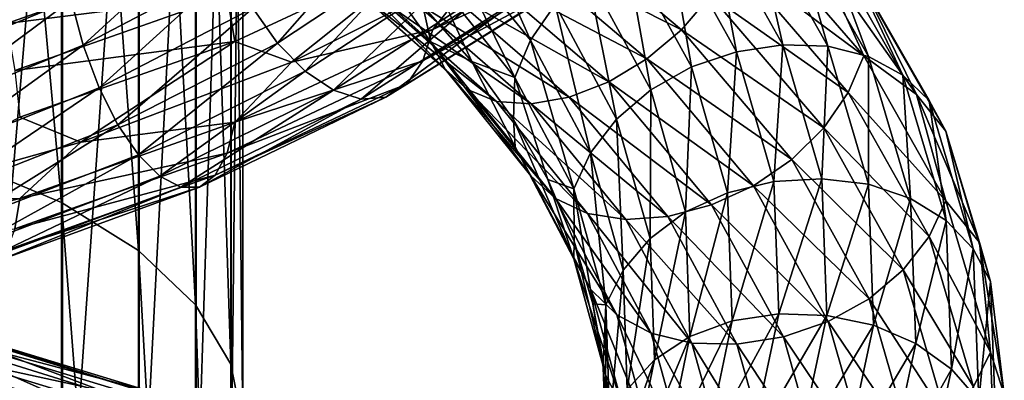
# Model space of a CAD drawing. Header units: metres. Extents: x -80 to 80, y -455 to 95.
# Tile 227 of 256: x 5.42 to 18.99, y -300.5 to -295.52. Entities that reach past the tile are written whole.
import ezdxf

# ---------------------------------------------------------------- set-up
doc = ezdxf.new("R2010")
doc.units = ezdxf.units.M
doc.layers.add('solid_501010_K_01', color=7, linetype='CONTINUOUS')
doc.layers.add('solid_501010_k_01_02', color=7, linetype='CONTINUOUS')

msp = doc.modelspace()

# ---------------------------------------------------------------- linework, layer by layer
at = {"layer": 'solid_501010_K_01'}
for points in [[(5.997412, -298.045929, 1103.711304), (4.705681, -297.505768, 1102.804199), (4.705681, -283.78949, 1110.752808)], [(5.997412, -284.254395, 1111.700562), (5.997412, -298.045929, 1103.711304), (4.705681, -283.78949, 1110.752808)], [(7.058206, -298.704803, 1104.817627), (5.997412, -298.045929, 1103.711304), (5.997412, -284.254395, 1111.700562)], [(7.058206, -284.821472, 1112.856567), (7.058206, -298.704803, 1104.817627), (5.997412, -284.254395, 1111.700562)], [(4.725122, -304.745636, 1114.96167), (6.013947, -304.203735, 1114.051636), (6.013947, -289.554382, 1122.505249)], [(4.725122, -290.020813, 1123.456177), (4.725122, -304.745636, 1114.96167), (6.013947, -289.554382, 1122.505249)], [(3.962798, -296.139679, 1128.09082), (3.893927, -295.507416, 1128.180542), (6.02459, -294.62735, 1127.710083)], [(6.131145, -295.25058, 1127.610229), (3.962798, -296.139679, 1128.09082), (6.02459, -294.62735, 1127.710083)], [(4.070489, -296.776886, 1128.145508), (3.962798, -296.139679, 1128.09082), (6.131145, -295.25058, 1127.610229)], [(6.297763, -295.874481, 1127.647339), (4.070489, -296.776886, 1128.145508), (6.131145, -295.25058, 1127.610229)], [(8.388846, -295.819733, 1132.506958), (5.422038, -296.866058, 1133.265137), (6.265295, -297.210144, 1132.864868)], [(4.211173, -297.380585, 1128.34436), (4.070489, -296.776886, 1128.145508), (6.297763, -295.874481, 1127.647339)], [(6.515426, -296.461273, 1127.822144), (4.211173, -297.380585, 1128.34436), (6.297763, -295.874481, 1127.647339)], [(4.378726, -297.91275, 1128.686157), (4.211173, -297.380585, 1128.34436), (6.515426, -296.461273, 1127.822144)], [(6.77466, -296.973724, 1128.134521), (4.378726, -297.91275, 1128.686157), (6.515426, -296.461273, 1127.822144)], [(5.422038, -296.866058, 1133.265137), (3.184209, -298.077362, 1133.293579), (6.265295, -297.210144, 1132.864868)], [(6.265295, -297.210144, 1132.864868), (3.184209, -298.077362, 1133.293579), (5.422557, -297.987244, 1132.646973)], [(5.997412, -311.13501, 1094.616699), (4.705681, -310.523163, 1093.756348), (4.705681, -297.505768, 1102.804199)], [(5.997412, -298.045929, 1103.711304), (5.997412, -311.13501, 1094.616699), (4.705681, -297.505768, 1102.804199)], [(5.422557, -297.987244, 1132.646973), (2.302176, -298.790222, 1132.947876), (5.354146, -298.408142, 1132.149902)], [(3.184209, -298.077362, 1133.293579), (2.302176, -298.790222, 1132.947876), (5.422557, -297.987244, 1132.646973)], [(7.058206, -311.881317, 1095.666138), (5.997412, -311.13501, 1094.616699), (5.997412, -298.045929, 1103.711304)], [(7.058206, -298.704803, 1104.817627), (7.058206, -311.881317, 1095.666138), (5.997412, -298.045929, 1103.711304)], [(4.104848, -299.899994, 1090.123291), (6.855481, -300.758301, 1090.64502), (4.244153, -299.7677, 1089.516724)], [(4.244153, -299.7677, 1089.516724), (7.088132, -300.64444, 1090.063477), (4.361118, -299.78006, 1088.916626)], [(6.855481, -300.758301, 1090.64502), (7.088132, -300.64444, 1090.063477), (4.244153, -299.7677, 1089.516724)], [(4.361118, -299.78006, 1088.916626), (7.283475, -300.67276, 1089.483398), (4.450654, -299.926605, 1088.355347)], [(7.088132, -300.64444, 1090.063477), (7.283475, -300.67276, 1089.483398), (4.361118, -299.78006, 1088.916626)], [(3.951085, -300.167664, 1090.703613), (6.598681, -301.006165, 1091.197144), (4.104848, -299.899994, 1090.123291)], [(6.598681, -301.006165, 1091.197144), (6.855481, -300.758301, 1090.64502), (4.104848, -299.899994, 1090.123291)], [(4.450654, -299.926605, 1088.355347), (7.433008, -300.832153, 1088.936646), (4.507913, -300.195801, 1087.865479)], [(7.283475, -300.67276, 1089.483398), (7.433008, -300.832153, 1088.936646), (4.450654, -299.926605, 1088.355347)], [(3.792528, -300.548828, 1091.225342), (6.333876, -301.367218, 1091.689209), (3.951085, -300.167664, 1090.703613)], [(6.333876, -301.367218, 1091.689209), (6.598681, -301.006165, 1091.197144), (3.951085, -300.167664, 1090.703613)], [(4.507913, -300.195801, 1087.865479), (7.528636, -301.110321, 1088.454834), (5.280726, -300.771027, 1087.585083)], [(7.433008, -300.832153, 1088.936646), (7.528636, -301.110321, 1088.454834), (4.507913, -300.195801, 1087.865479)]]:
    msp.add_3dface(points, dxfattribs=at)
at = {"layer": 'solid_501010_k_01_02'}
for points in [[(7.847216, -299.457001, 1106.080811), (7.058206, -298.704803, 1104.817627), (7.058206, -284.821472, 1112.856567)], [(7.847216, -285.468903, 1114.176514), (7.847216, -299.457001, 1106.080811), (7.058206, -284.821472, 1112.856567)], [(8.33406, -300.27359, 1107.452026), (7.847216, -299.457001, 1106.080811), (7.847216, -285.468903, 1114.176514)], [(8.33406, -286.171722, 1115.609253), (8.33406, -300.27359, 1107.452026), (7.847216, -285.468903, 1114.176514)], [(8.499992, -301.123108, 1108.87854), (8.33406, -300.27359, 1107.452026), (8.33406, -286.171722, 1115.609253)], [(8.499992, -286.902924, 1117.099854), (8.499992, -301.123108, 1108.87854), (8.33406, -286.171722, 1115.609253)], [(8.338623, -301.97287, 1110.30542), (8.499992, -301.123108, 1108.87854), (8.499992, -286.902924, 1117.099854)], [(8.338623, -287.634308, 1118.590942), (8.338623, -301.97287, 1110.30542), (8.499992, -286.902924, 1117.099854)], [(7.856166, -302.7901, 1111.677856), (8.338623, -301.97287, 1110.30542), (8.338623, -287.634308, 1118.590942)], [(7.856166, -288.337708, 1120.024902), (7.856166, -302.7901, 1111.677856), (8.338623, -287.634308, 1118.590942)], [(7.071198, -303.543396, 1112.942749), (7.856166, -302.7901, 1111.677856), (7.856166, -288.337708, 1120.024902)], [(7.071198, -288.986053, 1121.34668), (7.071198, -303.543396, 1112.942749), (7.856166, -288.337708, 1120.024902)], [(6.013947, -304.203735, 1114.051636), (7.071198, -303.543396, 1112.942749), (7.071198, -288.986053, 1121.34668)], [(6.013947, -289.554382, 1122.505249), (6.013947, -304.203735, 1114.051636), (7.071198, -288.986053, 1121.34668)], [(11.283257, -294.348267, 1104.463013), (12.463375, -295.804138, 1105.918335), (11.588838, -293.830109, 1104.533813)], [(12.463375, -295.804138, 1105.918335), (12.800918, -295.310974, 1106.03894), (11.588838, -293.830109, 1104.533813)], [(12.608397, -294.033203, 1099.198975), (14.543296, -295.658447, 1100.880493), (12.195316, -294.475128, 1099.403198)], [(14.94302, -295.185425, 1100.85144), (14.543296, -295.658447, 1100.880493), (12.608397, -294.033203, 1099.198975)], [(14.95011, -294.094757, 1105.586426), (15.940856, -295.866669, 1107.55957), (15.53192, -294.058655, 1105.280151)], [(15.53192, -294.058655, 1105.280151), (16.561222, -295.885559, 1107.338379), (16.059021, -294.148102, 1104.925781)], [(15.940856, -295.866669, 1107.55957), (16.561222, -295.885559, 1107.338379), (15.53192, -294.058655, 1105.280151)], [(6.297763, -295.874481, 1127.647339), (6.131145, -295.25058, 1127.610229), (8.124765, -294.192474, 1126.818848)], [(8.345562, -294.797699, 1126.830322), (6.297763, -295.874481, 1127.647339), (8.124765, -294.192474, 1126.818848)], [(8.977528, -295.84613, 1127.240601), (8.634, -295.360962, 1126.970459), (10.507545, -294.100006, 1125.819946)], [(10.925616, -294.551147, 1126.036133), (8.977528, -295.84613, 1127.240601), (10.507545, -294.100006, 1125.819946)], [(13.53014, -294.172516, 1129.152832), (11.117653, -295.656219, 1130.717041), (13.359444, -294.61499, 1128.719849)], [(11.808033, -294.782104, 1130.716064), (11.117653, -295.656219, 1130.717041), (13.53014, -294.172516, 1129.152832)], [(14.350162, -294.247833, 1105.829834), (15.301148, -295.964508, 1107.713867), (14.95011, -294.094757, 1105.586426)], [(15.301148, -295.964508, 1107.713867), (15.940856, -295.866669, 1107.55957), (14.95011, -294.094757, 1105.586426)], [(15.443438, -294.154358, 1101.097046), (17.05867, -296.019012, 1103.165161), (15.248602, -294.673706, 1100.925903)], [(16.426748, -294.629883, 1102.427734), (17.05867, -296.019012, 1103.165161), (15.443438, -294.154358, 1101.097046)], [(16.059021, -294.148102, 1104.925781), (17.123255, -296.026489, 1107.059814), (16.501595, -294.360382, 1104.541504)], [(16.561222, -295.885559, 1107.338379), (17.123255, -296.026489, 1107.059814), (16.059021, -294.148102, 1104.925781)], [(11.088421, -294.876038, 1104.291992), (12.248162, -296.317566, 1105.713745), (11.283257, -294.348267, 1104.463013)], [(12.248162, -296.317566, 1105.713745), (12.463375, -295.804138, 1105.918335), (11.283257, -294.348267, 1104.463013)], [(13.768755, -294.509064, 1105.995117), (14.681211, -296.173462, 1107.791504), (14.350162, -294.247833, 1105.829834)], [(14.681211, -296.173462, 1107.791504), (15.301148, -295.964508, 1107.713867), (14.350162, -294.247833, 1105.829834)], [(12.195316, -294.475128, 1099.403198), (14.066824, -296.062256, 1101.019043), (11.73899, -294.833099, 1099.713379)], [(14.543296, -295.658447, 1100.880493), (14.066824, -296.062256, 1101.019043), (12.195316, -294.475128, 1099.403198)], [(16.501595, -294.360382, 1104.541504), (17.595156, -296.284088, 1106.737305), (16.84038, -294.675507, 1104.149902)], [(17.123255, -296.026489, 1107.059814), (17.595156, -296.284088, 1106.737305), (16.501595, -294.360382, 1104.541504)], [(5.104792, -294.96936, 1133.09082), (5.245476, -295.575348, 1133.297485), (8.115674, -294.552399, 1132.566528)], [(8.115674, -294.552399, 1132.566528), (5.245476, -295.575348, 1133.297485), (8.282291, -295.184448, 1132.607544)], [(8.282291, -295.184448, 1132.607544), (8.388846, -295.819733, 1132.506958), (11.116588, -294.546539, 1131.321777)], [(11.116588, -294.546539, 1131.321777), (8.388846, -295.819733, 1132.506958), (9.166862, -296.105286, 1131.996338)], [(9.35671, -296.228821, 1127.62439), (8.977528, -295.84613, 1127.240601), (10.925616, -294.551147, 1126.036133)], [(11.116588, -294.546539, 1131.321777), (9.166862, -296.105286, 1131.996338), (11.808033, -294.782104, 1130.716064)], [(11.38708, -294.897125, 1126.359375), (9.35671, -296.228821, 1127.62439), (10.925616, -294.551147, 1126.036133)], [(9.614455, -294.501892, 1102.452759), (11.089901, -295.825775, 1103.683716), (10.211943, -294.600769, 1103.300049)], [(11.286043, -296.20163, 1103.276001), (11.089901, -295.825775, 1103.683716), (9.614455, -294.501892, 1102.452759)], [(9.784502, -294.857819, 1102.022583), (11.286043, -296.20163, 1103.276001), (9.614455, -294.501892, 1102.452759)], [(11.089901, -295.825775, 1103.683716), (10.978986, -295.330994, 1103.989014), (10.211943, -294.600769, 1103.300049)], [(13.359444, -294.61499, 1128.719849), (10.977392, -296.089966, 1130.256958), (13.091721, -294.95105, 1128.235474)], [(11.117653, -295.656219, 1130.717041), (10.977392, -296.089966, 1130.256958), (13.359444, -294.61499, 1128.719849)], [(13.242449, -294.869263, 1106.066895), (14.120028, -296.487549, 1107.782959), (13.768755, -294.509064, 1105.995117)], [(14.120028, -296.487549, 1107.782959), (14.681211, -296.173462, 1107.791504), (13.768755, -294.509064, 1105.995117)], [(16.426748, -294.629883, 1102.427734), (17.785376, -296.55368, 1104.599365), (17.05867, -296.019012, 1103.165161)], [(17.057035, -295.072174, 1103.774414), (17.785376, -296.55368, 1104.599365), (16.426748, -294.629883, 1102.427734)], [(15.248602, -294.673706, 1100.925903), (16.843456, -296.525482, 1102.959473), (14.94302, -295.185425, 1100.85144)], [(17.05867, -296.019012, 1103.165161), (16.843456, -296.525482, 1102.959473), (15.248602, -294.673706, 1100.925903)], [(16.84038, -294.675507, 1104.149902), (17.956392, -296.636139, 1106.391113), (17.057035, -295.072174, 1103.774414)], [(17.595156, -296.284088, 1106.737305), (17.956392, -296.636139, 1106.391113), (16.84038, -294.675507, 1104.149902)], [(6.515426, -296.461273, 1127.822144), (6.297763, -295.874481, 1127.647339), (8.345562, -294.797699, 1126.830322)], [(8.634, -295.360962, 1126.970459), (6.515426, -296.461273, 1127.822144), (8.345562, -294.797699, 1126.830322)], [(11.808033, -294.782104, 1130.716064), (9.166862, -296.105286, 1131.996338), (11.117653, -295.656219, 1130.717041)], [(9.747716, -296.492035, 1128.093872), (9.35671, -296.228821, 1127.62439), (11.38708, -294.897125, 1126.359375)], [(11.862932, -295.123322, 1126.765503), (9.747716, -296.492035, 1128.093872), (11.38708, -294.897125, 1126.359375)], [(11.59275, -296.482208, 1102.835205), (11.286043, -296.20163, 1103.276001), (9.784502, -294.857819, 1102.022583)], [(10.050403, -295.109406, 1101.544189), (11.59275, -296.482208, 1102.835205), (9.784502, -294.857819, 1102.022583)], [(11.088421, -294.876038, 1104.291992), (10.978986, -295.330994, 1103.989014), (11.652339, -296.097107, 1104.730835)], [(11.088421, -294.876038, 1104.291992), (11.652339, -296.097107, 1104.730835), (12.248162, -296.317566, 1105.713745)], [(11.73899, -294.833099, 1099.713379), (13.540469, -296.376617, 1101.258057), (11.26811, -295.090729, 1100.106445)], [(14.066824, -296.062256, 1101.019043), (13.540469, -296.376617, 1101.258057), (11.73899, -294.833099, 1099.713379)], [(12.800918, -295.310974, 1106.03894), (13.649236, -296.891754, 1107.686279), (13.242449, -294.869263, 1106.066895)], [(13.649236, -296.891754, 1107.686279), (14.120028, -296.487549, 1107.782959), (13.242449, -294.869263, 1106.066895)], [(13.091721, -294.95105, 1128.235474), (10.757405, -296.409149, 1129.733276), (12.741518, -295.157898, 1127.729248)], [(10.977392, -296.089966, 1130.256958), (10.757405, -296.409149, 1129.733276), (13.091721, -294.95105, 1128.235474)], [(10.126637, -296.618683, 1128.621094), (9.747716, -296.492035, 1128.093872), (11.862932, -295.123322, 1126.765503)], [(11.993416, -296.648438, 1102.388306), (11.59275, -296.482208, 1102.835205), (10.050403, -295.109406, 1101.544189)], [(10.397763, -295.239105, 1101.046631), (11.993416, -296.648438, 1102.388306), (10.050403, -295.109406, 1101.544189)], [(12.324077, -295.215118, 1127.230347), (10.126637, -296.618683, 1128.621094), (11.862932, -295.123322, 1126.765503)], [(12.741518, -295.157898, 1127.729248), (10.469646, -296.591888, 1129.17749), (12.324077, -295.215118, 1127.230347)], [(10.757405, -296.409149, 1129.733276), (10.469646, -296.591888, 1129.17749), (12.741518, -295.157898, 1127.729248)], [(11.26811, -295.090729, 1100.106445), (12.997328, -296.588104, 1101.578857), (10.811467, -295.231537, 1100.558838)], [(13.540469, -296.376617, 1101.258057), (12.997328, -296.588104, 1101.578857), (11.26811, -295.090729, 1100.106445)], [(17.057035, -295.072174, 1103.774414), (18.187407, -297.059296, 1106.042114), (17.785376, -296.55368, 1104.599365)], [(17.956392, -296.636139, 1106.391113), (18.187407, -297.059296, 1106.042114), (17.057035, -295.072174, 1103.774414)], [(5.245476, -295.575348, 1133.297485), (5.353168, -296.221069, 1133.355835), (8.282291, -295.184448, 1132.607544)], [(8.282291, -295.184448, 1132.607544), (5.353168, -296.221069, 1133.355835), (8.388846, -295.819733, 1132.506958)], [(10.469646, -296.591888, 1129.17749), (10.126637, -296.618683, 1128.621094), (12.324077, -295.215118, 1127.230347)], [(10.811467, -295.231537, 1100.558838), (12.470608, -296.683197, 1101.962158), (10.397763, -295.239105, 1101.046631)], [(12.470608, -296.683197, 1101.962158), (11.993416, -296.648438, 1102.388306), (10.397763, -295.239105, 1101.046631)], [(12.997328, -296.588104, 1101.578857), (12.470608, -296.683197, 1101.962158), (10.811467, -295.231537, 1100.558838)], [(14.94302, -295.185425, 1100.85144), (16.505915, -297.012909, 1102.834717), (14.543296, -295.658447, 1100.880493)], [(16.843456, -296.525482, 1102.959473), (16.505915, -297.012909, 1102.834717), (14.94302, -295.185425, 1100.85144)], [(6.77466, -296.973724, 1128.134521), (6.515426, -296.461273, 1127.822144), (8.634, -295.360962, 1126.970459)], [(8.977528, -295.84613, 1127.240601), (6.77466, -296.973724, 1128.134521), (8.634, -295.360962, 1126.970459)], [(11.089901, -295.825775, 1103.683716), (11.652339, -296.097107, 1104.730835), (10.978986, -295.330994, 1103.989014)], [(12.463375, -295.804138, 1105.918335), (13.289324, -297.357635, 1107.511841), (12.800918, -295.310974, 1106.03894)], [(13.289324, -297.357635, 1107.511841), (13.649236, -296.891754, 1107.686279), (12.800918, -295.310974, 1106.03894)], [(11.117653, -295.656219, 1130.717041), (8.38965, -296.936432, 1131.894897), (10.977392, -296.089966, 1130.256958)], [(9.166862, -296.105286, 1131.996338), (8.38965, -296.936432, 1131.894897), (11.117653, -295.656219, 1130.717041)], [(14.543296, -295.658447, 1100.880493), (16.064383, -297.451416, 1102.800293), (14.066824, -296.062256, 1101.019043)], [(16.505915, -297.012909, 1102.834717), (16.064383, -297.451416, 1102.800293), (14.543296, -295.658447, 1100.880493)], [(5.353168, -296.221069, 1133.355835), (5.422038, -296.866058, 1133.265137), (8.388846, -295.819733, 1132.506958)], [(8.388846, -295.819733, 1132.506958), (6.265295, -297.210144, 1132.864868), (9.166862, -296.105286, 1131.996338)], [(7.060801, -297.385895, 1128.565796), (6.77466, -296.973724, 1128.134521), (8.977528, -295.84613, 1127.240601)], [(9.35671, -296.228821, 1127.62439), (7.060801, -297.385895, 1128.565796), (8.977528, -295.84613, 1127.240601)], [(11.089901, -295.825775, 1103.683716), (12.249796, -297.275787, 1105.097168), (11.652339, -296.097107, 1104.730835)], [(12.466454, -297.674347, 1104.714844), (12.249796, -297.275787, 1105.097168), (11.089901, -295.825775, 1103.683716)], [(11.286043, -296.20163, 1103.276001), (12.466454, -297.674347, 1104.714844), (11.089901, -295.825775, 1103.683716)], [(12.248162, -296.317566, 1105.713745), (13.059849, -297.855377, 1107.271118), (12.463375, -295.804138, 1105.918335)], [(13.059849, -297.855377, 1107.271118), (13.289324, -297.357635, 1107.511841), (12.463375, -295.804138, 1105.918335)], [(14.681211, -296.173462, 1107.791504), (15.177527, -297.908936, 1109.682129), (15.301148, -295.964508, 1107.713867)], [(15.177527, -297.908936, 1109.682129), (15.818421, -297.75528, 1109.695923), (15.301148, -295.964508, 1107.713867)], [(15.301148, -295.964508, 1107.713867), (15.818421, -297.75528, 1109.695923), (15.940856, -295.866669, 1107.55957)], [(15.818421, -297.75528, 1109.695923), (16.479755, -297.715851, 1109.634888), (15.940856, -295.866669, 1107.55957)], [(15.940856, -295.866669, 1107.55957), (16.479755, -297.715851, 1109.634888), (16.561222, -295.885559, 1107.338379)], [(16.479755, -297.715851, 1109.634888), (17.121094, -297.792847, 1109.502808), (16.561222, -295.885559, 1107.338379)], [(16.561222, -295.885559, 1107.338379), (17.121094, -297.792847, 1109.502808), (17.123255, -296.026489, 1107.059814)], [(9.166862, -296.105286, 1131.996338), (6.265295, -297.210144, 1132.864868), (8.38965, -296.936432, 1131.894897)], [(10.977392, -296.089966, 1130.256958), (8.283806, -297.362885, 1131.41333), (10.757405, -296.409149, 1129.733276)], [(8.38965, -296.936432, 1131.894897), (8.283806, -297.362885, 1131.41333), (10.977392, -296.089966, 1130.256958)], [(12.249796, -297.275787, 1105.097168), (12.226951, -296.895935, 1105.519653), (11.652339, -296.097107, 1104.730835)], [(12.248162, -296.317566, 1105.713745), (11.652339, -296.097107, 1104.730835), (12.226951, -296.895935, 1105.519653)], [(14.066824, -296.062256, 1101.019043), (15.538077, -297.811829, 1102.86499), (13.540469, -296.376617, 1101.258057)], [(16.064383, -297.451416, 1102.800293), (15.538077, -297.811829, 1102.86499), (14.066824, -296.062256, 1101.019043)], [(17.05867, -296.019012, 1103.165161), (18.18915, -298.019592, 1105.421387), (16.843456, -296.525482, 1102.959473)], [(17.785376, -296.55368, 1104.599365), (18.18915, -298.019592, 1105.421387), (17.05867, -296.019012, 1103.165161)], [(17.121094, -297.792847, 1109.502808), (17.702126, -297.988251, 1109.303467), (17.123255, -296.026489, 1107.059814)], [(17.123255, -296.026489, 1107.059814), (17.702126, -297.988251, 1109.303467), (17.595156, -296.284088, 1106.737305)], [(7.355862, -297.678864, 1129.085083), (7.060801, -297.385895, 1128.565796), (9.35671, -296.228821, 1127.62439)], [(9.747716, -296.492035, 1128.093872), (7.355862, -297.678864, 1129.085083), (9.35671, -296.228821, 1127.62439)], [(12.805238, -297.987946, 1104.316284), (12.466454, -297.674347, 1104.714844), (11.286043, -296.20163, 1103.276001)], [(11.59275, -296.482208, 1102.835205), (12.805238, -297.987946, 1104.316284), (11.286043, -296.20163, 1103.276001)], [(14.120028, -296.487549, 1107.782959), (14.597371, -298.174225, 1109.589478), (14.681211, -296.173462, 1107.791504)], [(14.597371, -298.174225, 1109.589478), (15.177527, -297.908936, 1109.682129), (14.681211, -296.173462, 1107.791504)], [(12.248162, -296.317566, 1105.713745), (12.226951, -296.895935, 1105.519653), (12.700182, -297.724976, 1106.349731)], [(12.248162, -296.317566, 1105.713745), (12.700182, -297.724976, 1106.349731), (13.059849, -297.855377, 1107.271118)], [(13.540469, -296.376617, 1101.258057), (14.95667, -298.076599, 1103.02417), (12.997328, -296.588104, 1101.578857)], [(15.538077, -297.811829, 1102.86499), (14.95667, -298.076599, 1103.02417), (13.540469, -296.376617, 1101.258057)], [(17.595156, -296.284088, 1106.737305), (18.189981, -298.293671, 1109.045654), (17.956392, -296.636139, 1106.391113)], [(17.702126, -297.988251, 1109.303467), (18.189981, -298.293671, 1109.045654), (17.595156, -296.284088, 1106.737305)], [(7.641805, -297.833649, 1129.661499), (7.355862, -297.678864, 1129.085083), (9.747716, -296.492035, 1128.093872)], [(10.126637, -296.618683, 1128.621094), (7.641805, -297.833649, 1129.661499), (9.747716, -296.492035, 1128.093872)], [(10.757405, -296.409149, 1129.733276), (8.117799, -297.668304, 1130.858276), (10.469646, -296.591888, 1129.17749)], [(8.283806, -297.362885, 1131.41333), (8.117799, -297.668304, 1130.858276), (10.757405, -296.409149, 1129.733276)], [(13.24781, -298.19574, 1103.926392), (12.805238, -297.987946, 1104.316284), (11.59275, -296.482208, 1102.835205)], [(11.993416, -296.648438, 1102.388306), (13.24781, -298.19574, 1103.926392), (11.59275, -296.482208, 1102.835205)], [(13.649236, -296.891754, 1107.686279), (14.110663, -298.538788, 1109.420898), (14.120028, -296.487549, 1107.782959)], [(14.110663, -298.538788, 1109.420898), (14.597371, -298.174225, 1109.589478), (14.120028, -296.487549, 1107.782959)], [(16.843456, -296.525482, 1102.959473), (17.959675, -298.511993, 1105.178589), (16.505915, -297.012909, 1102.834717)], [(18.18915, -298.019592, 1105.421387), (17.959675, -298.511993, 1105.178589), (16.843456, -296.525482, 1102.959473)], [(7.900648, -297.831482, 1130.263306), (7.641805, -297.833649, 1129.661499), (10.126637, -296.618683, 1128.621094)], [(10.469646, -296.591888, 1129.17749), (7.900648, -297.831482, 1130.263306), (10.126637, -296.618683, 1128.621094)], [(8.117799, -297.668304, 1130.858276), (7.900648, -297.831482, 1130.263306), (10.469646, -296.591888, 1129.17749)], [(13.774911, -298.278687, 1103.569458), (13.24781, -298.19574, 1103.926392), (11.993416, -296.648438, 1102.388306)], [(12.470608, -296.683197, 1101.962158), (13.774911, -298.278687, 1103.569458), (11.993416, -296.648438, 1102.388306)], [(12.997328, -296.588104, 1101.578857), (14.356721, -298.235596, 1103.263794), (12.470608, -296.683197, 1101.962158)], [(14.95667, -298.076599, 1103.02417), (14.356721, -298.235596, 1103.263794), (12.997328, -296.588104, 1101.578857)], [(17.785376, -296.55368, 1104.599365), (18.652054, -298.594513, 1106.927246), (18.18915, -298.019592, 1105.421387)], [(18.187407, -297.059296, 1106.042114), (18.652054, -298.594513, 1106.927246), (17.785376, -296.55368, 1104.599365)], [(17.956392, -296.636139, 1106.391113), (18.563429, -298.684753, 1108.746826), (18.187407, -297.059296, 1106.042114)], [(18.189981, -298.293671, 1109.045654), (18.563429, -298.684753, 1108.746826), (17.956392, -296.636139, 1106.391113)], [(14.356721, -298.235596, 1103.263794), (13.774911, -298.278687, 1103.569458), (12.470608, -296.683197, 1101.962158)], [(8.38965, -296.936432, 1131.894897), (5.422557, -297.987244, 1132.646973), (8.283806, -297.362885, 1131.41333)], [(6.265295, -297.210144, 1132.864868), (5.422557, -297.987244, 1132.646973), (8.38965, -296.936432, 1131.894897)], [(13.061591, -298.822876, 1106.64563), (12.700182, -297.724976, 1106.349731), (12.226951, -296.895935, 1105.519653)], [(12.249796, -297.275787, 1105.097168), (13.061591, -298.822876, 1106.64563), (12.226951, -296.895935, 1105.519653)], [(13.289324, -297.357635, 1107.511841), (13.738585, -298.975739, 1109.190063), (13.649236, -296.891754, 1107.686279)], [(13.738585, -298.975739, 1109.190063), (14.110663, -298.538788, 1109.420898), (13.649236, -296.891754, 1107.686279)], [(4.56367, -298.346283, 1129.150635), (4.378726, -297.91275, 1128.686157), (6.77466, -296.973724, 1128.134521)], [(7.060801, -297.385895, 1128.565796), (4.56367, -298.346283, 1129.150635), (6.77466, -296.973724, 1128.134521)], [(16.505915, -297.012909, 1102.834717), (17.599762, -298.972809, 1104.999268), (16.064383, -297.451416, 1102.800293)], [(17.959675, -298.511993, 1105.178589), (17.599762, -298.972809, 1104.999268), (16.505915, -297.012909, 1102.834717)], [(18.187407, -297.059296, 1106.042114), (18.802254, -299.135925, 1108.425537), (18.652054, -298.594513, 1106.927246)], [(18.563429, -298.684753, 1108.746826), (18.802254, -299.135925, 1108.425537), (18.187407, -297.059296, 1106.042114)], [(13.292605, -299.246277, 1106.290894), (13.061591, -298.822876, 1106.64563), (12.249796, -297.275787, 1105.097168)], [(12.466454, -297.674347, 1104.714844), (13.292605, -299.246277, 1106.290894), (12.249796, -297.275787, 1105.097168)], [(4.75438, -298.660889, 1129.704956), (4.56367, -298.346283, 1129.150635), (7.060801, -297.385895, 1128.565796)], [(7.355862, -297.678864, 1129.085083), (4.75438, -298.660889, 1129.704956), (7.060801, -297.385895, 1128.565796)], [(8.283806, -297.362885, 1131.41333), (5.354146, -298.408142, 1132.149902), (8.117799, -297.668304, 1130.858276)], [(5.422557, -297.987244, 1132.646973), (5.354146, -298.408142, 1132.149902), (8.283806, -297.362885, 1131.41333)], [(13.059849, -297.855377, 1107.271118), (13.501352, -299.45694, 1108.911621), (13.289324, -297.357635, 1107.511841)], [(13.501352, -299.45694, 1108.911621), (13.738585, -298.975739, 1109.190063), (13.289324, -297.357635, 1107.511841)], [(16.064383, -297.451416, 1102.800293), (17.128971, -299.373535, 1104.89624), (15.538077, -297.811829, 1102.86499)], [(17.599762, -298.972809, 1104.999268), (17.128971, -299.373535, 1104.89624), (16.064383, -297.451416, 1102.800293)], [(4.939196, -298.836182, 1130.315796), (4.75438, -298.660889, 1129.704956), (7.355862, -297.678864, 1129.085083)], [(7.641805, -297.833649, 1129.661499), (4.939196, -298.836182, 1130.315796), (7.355862, -297.678864, 1129.085083)], [(8.117799, -297.668304, 1130.858276), (5.246849, -298.703308, 1131.572632), (7.900648, -297.831482, 1130.263306)], [(5.354146, -298.408142, 1132.149902), (5.246849, -298.703308, 1131.572632), (8.117799, -297.668304, 1130.858276)], [(13.653842, -299.596008, 1105.93811), (13.292605, -299.246277, 1106.290894), (12.466454, -297.674347, 1104.714844)], [(12.805238, -297.987946, 1104.316284), (13.653842, -299.596008, 1105.93811), (12.466454, -297.674347, 1104.714844)], [(13.061591, -298.822876, 1106.64563), (13.066628, -298.576233, 1107.209839), (12.700182, -297.724976, 1106.349731)], [(13.059849, -297.855377, 1107.271118), (12.700182, -297.724976, 1106.349731), (13.066628, -298.576233, 1107.209839)], [(15.818421, -297.75528, 1109.695923), (15.884694, -299.581238, 1111.713379), (16.479755, -297.715851, 1109.634888)], [(15.884694, -299.581238, 1111.713379), (16.548798, -299.601746, 1111.74707), (16.479755, -297.715851, 1109.634888)], [(16.479755, -297.715851, 1109.634888), (16.548798, -299.601746, 1111.74707), (17.121094, -297.792847, 1109.502808)], [(5.106496, -298.85202, 1130.949707), (4.939196, -298.836182, 1130.315796), (7.641805, -297.833649, 1129.661499)], [(7.900648, -297.831482, 1130.263306), (5.106496, -298.85202, 1130.949707), (7.641805, -297.833649, 1129.661499)], [(5.246849, -298.703308, 1131.572632), (5.106496, -298.85202, 1130.949707), (7.900648, -297.831482, 1130.263306)], [(13.059849, -297.855377, 1107.271118), (13.066628, -298.576233, 1107.209839), (13.32243, -299.441986, 1108.089233)], [(13.059849, -297.855377, 1107.271118), (13.32243, -299.441986, 1108.089233), (13.501352, -299.45694, 1108.911621)], [(15.538077, -297.811829, 1102.86499), (16.567787, -299.686523, 1104.881348), (14.95667, -298.076599, 1103.02417)], [(15.177527, -297.908936, 1109.682129), (15.241115, -299.678101, 1111.606445), (15.818421, -297.75528, 1109.695923)], [(15.241115, -299.678101, 1111.606445), (15.884694, -299.581238, 1111.713379), (15.818421, -297.75528, 1109.695923)], [(17.128971, -299.373535, 1104.89624), (16.567787, -299.686523, 1104.881348), (15.538077, -297.811829, 1102.86499)], [(16.548798, -299.601746, 1111.74707), (17.192823, -299.738403, 1111.705566), (17.121094, -297.792847, 1109.502808)], [(17.121094, -297.792847, 1109.502808), (17.192823, -299.738403, 1111.705566), (17.702126, -297.988251, 1109.303467)], [(14.125744, -299.849243, 1105.609863), (13.653842, -299.596008, 1105.93811), (12.805238, -297.987946, 1104.316284)], [(13.24781, -298.19574, 1103.926392), (14.125744, -299.849243, 1105.609863), (12.805238, -297.987946, 1104.316284)], [(14.597371, -298.174225, 1109.589478), (14.658528, -299.89328, 1111.428345), (15.177527, -297.908936, 1109.682129)], [(14.658528, -299.89328, 1111.428345), (15.241115, -299.678101, 1111.606445), (15.177527, -297.908936, 1109.682129)], [(17.192823, -299.738403, 1111.705566), (17.776289, -299.989685, 1111.586548), (17.702126, -297.988251, 1109.303467)], [(17.702126, -297.988251, 1109.303467), (17.776289, -299.989685, 1111.586548), (18.189981, -298.293671, 1109.045654)], [(18.18915, -298.019592, 1105.421387), (18.804054, -300.110321, 1107.792847), (17.959675, -298.511993, 1105.178589)], [(18.652054, -298.594513, 1106.927246), (18.804054, -300.110321, 1107.792847), (18.18915, -298.019592, 1105.421387)], [(14.95667, -298.076599, 1103.02417), (15.947849, -299.897064, 1104.954224), (14.356721, -298.235596, 1103.263794)], [(16.567787, -299.686523, 1104.881348), (15.947849, -299.897064, 1104.954224), (14.95667, -298.076599, 1103.02417)], [(14.687776, -299.984863, 1105.327759), (14.125744, -299.849243, 1105.609863), (13.24781, -298.19574, 1103.926392)], [(13.774911, -298.278687, 1103.569458), (14.687776, -299.984863, 1105.327759), (13.24781, -298.19574, 1103.926392)], [(14.356721, -298.235596, 1103.263794), (15.308143, -299.998657, 1105.106079), (13.774911, -298.278687, 1103.569458)], [(15.308143, -299.998657, 1105.106079), (14.687776, -299.984863, 1105.327759), (13.774911, -298.278687, 1103.569458)], [(14.110663, -298.538788, 1109.420898), (14.169781, -300.217133, 1111.18689), (14.597371, -298.174225, 1109.589478)], [(14.169781, -300.217133, 1111.18689), (14.658528, -299.89328, 1111.428345), (14.597371, -298.174225, 1109.589478)], [(15.947849, -299.897064, 1104.954224), (15.308143, -299.998657, 1105.106079), (14.356721, -298.235596, 1103.263794)], [(17.776289, -299.989685, 1111.586548), (18.26619, -300.344177, 1111.394409), (18.189981, -298.293671, 1109.045654)], [(18.189981, -298.293671, 1109.045654), (18.26619, -300.344177, 1111.394409), (18.563429, -298.684753, 1108.746826)], [(13.738585, -298.975739, 1109.190063), (13.796144, -300.62439, 1110.898804), (14.110663, -298.538788, 1109.420898)], [(13.796144, -300.62439, 1110.898804), (14.169781, -300.217133, 1111.18689), (14.110663, -298.538788, 1109.420898)], [(17.959675, -298.511993, 1105.178589), (18.566822, -300.587799, 1107.511108), (17.599762, -298.972809, 1104.999268)], [(18.804054, -300.110321, 1107.792847), (18.566822, -300.587799, 1107.511108), (17.959675, -298.511993, 1105.178589)], [(13.061591, -298.822876, 1106.64563), (13.503154, -300.434174, 1108.276978), (13.066628, -298.576233, 1107.209839)], [(13.503154, -300.434174, 1108.276978), (13.32243, -299.441986, 1108.089233), (13.066628, -298.576233, 1107.209839)], [(18.26619, -300.344177, 1111.394409), (18.641201, -300.775269, 1111.143921), (18.563429, -298.684753, 1108.746826)], [(18.563429, -298.684753, 1108.746826), (18.641201, -300.775269, 1111.143921), (18.802254, -299.135925, 1108.425537)], [(18.652054, -298.594513, 1106.927246), (18.993488, -300.694244, 1109.324829), (18.804054, -300.110321, 1107.792847)], [(18.802254, -299.135925, 1108.425537), (18.993488, -300.694244, 1109.324829), (18.652054, -298.594513, 1106.927246)], [(7.847216, -312.733398, 1096.864258), (7.058206, -311.881317, 1095.666138), (7.058206, -298.704803, 1104.817627)], [(7.847216, -299.457001, 1106.080811), (7.847216, -312.733398, 1096.864258), (7.058206, -298.704803, 1104.817627)], [(13.741978, -300.88382, 1107.950928), (13.503154, -300.434174, 1108.276978), (13.061591, -298.822876, 1106.64563)], [(13.292605, -299.246277, 1106.290894), (13.741978, -300.88382, 1107.950928), (13.061591, -298.822876, 1106.64563)], [(17.599762, -298.972809, 1104.999268), (18.194744, -301.020477, 1107.274902), (17.128971, -299.373535, 1104.89624)], [(18.566822, -300.587799, 1107.511108), (18.194744, -301.020477, 1107.274902), (17.599762, -298.972809, 1104.999268)], [(13.501352, -299.45694, 1108.911621), (13.557917, -301.088501, 1110.582031), (13.738585, -298.975739, 1109.190063)], [(13.557917, -301.088501, 1110.582031), (13.796144, -300.62439, 1110.898804), (13.738585, -298.975739, 1109.190063)], [(18.641201, -300.775269, 1111.143921), (18.881027, -301.255096, 1110.850708), (18.802254, -299.135925, 1108.425537)], [(18.802254, -299.135925, 1108.425537), (18.881027, -301.255096, 1110.850708), (18.993488, -300.694244, 1109.324829)], [(14.115426, -301.271729, 1107.646118), (13.741978, -300.88382, 1107.950928), (13.292605, -299.246277, 1106.290894)], [(13.653842, -299.596008, 1105.93811), (14.115426, -301.271729, 1107.646118), (13.292605, -299.246277, 1106.290894)], [(17.128971, -299.373535, 1104.89624), (17.708036, -301.381226, 1107.100098), (16.567787, -299.686523, 1104.881348)], [(18.194744, -301.020477, 1107.274902), (17.708036, -301.381226, 1107.100098), (17.128971, -299.373535, 1104.89624)], [(8.33406, -313.658386, 1098.164917), (7.847216, -312.733398, 1096.864258), (7.847216, -299.457001, 1106.080811)], [(8.33406, -300.27359, 1107.452026), (8.33406, -313.658386, 1098.164917), (7.847216, -299.457001, 1106.080811)], [(13.503154, -300.434174, 1108.276978), (13.465812, -300.319183, 1108.981689), (13.32243, -299.441986, 1108.089233)], [(13.501352, -299.45694, 1108.911621), (13.32243, -299.441986, 1108.089233), (13.465812, -300.319183, 1108.981689)], [(13.501352, -299.45694, 1108.911621), (13.465812, -300.319183, 1108.981689), (13.496282, -301.204041, 1109.880493)], [(13.501352, -299.45694, 1108.911621), (13.496282, -301.204041, 1109.880493), (13.557917, -301.088501, 1110.582031)], [(14.603281, -301.572998, 1107.382324), (14.115426, -301.271729, 1107.646118), (13.653842, -299.596008, 1105.93811)], [(14.125744, -299.849243, 1105.609863), (14.603281, -301.572998, 1107.382324), (13.653842, -299.596008, 1105.93811)], [(14.873507, -301.441681, 1113.502808), (15.501564, -301.401428, 1113.701538), (15.884694, -299.581238, 1111.713379)], [(15.241115, -299.678101, 1111.606445), (14.873507, -301.441681, 1113.502808), (15.884694, -299.581238, 1111.713379)], [(15.884694, -299.581238, 1111.713379), (15.501564, -301.401428, 1113.701538), (16.548798, -299.601746, 1111.74707)], [(15.501564, -301.401428, 1113.701538), (16.149651, -301.48172, 1113.828735), (16.548798, -299.601746, 1111.74707)], [(16.548798, -299.601746, 1111.74707), (16.149651, -301.48172, 1113.828735), (17.192823, -299.738403, 1111.705566)], [(14.304973, -301.606842, 1113.240356), (14.873507, -301.441681, 1113.502808), (15.241115, -299.678101, 1111.606445)], [(14.658528, -299.89328, 1111.428345), (14.304973, -301.606842, 1113.240356), (15.241115, -299.678101, 1111.606445)], [(16.567787, -299.686523, 1104.881348), (17.12788, -301.644104, 1107.001953), (15.947849, -299.897064, 1104.954224)], [(16.149651, -301.48172, 1113.828735), (16.778143, -301.677856, 1113.876587), (17.192823, -299.738403, 1111.705566)], [(17.708036, -301.381226, 1107.100098), (17.12788, -301.644104, 1107.001953), (16.567787, -299.686523, 1104.881348)], [(17.192823, -299.738403, 1111.705566), (16.778143, -301.677856, 1113.876587), (17.776289, -299.989685, 1111.586548)], [(13.828013, -301.890045, 1112.926758), (14.304973, -301.606842, 1113.240356), (14.658528, -299.89328, 1111.428345)], [(14.169781, -300.217133, 1111.18689), (13.828013, -301.890045, 1112.926758), (14.658528, -299.89328, 1111.428345)], [(15.184313, -301.764313, 1107.178467), (14.603281, -301.572998, 1107.382324), (14.125744, -299.849243, 1105.609863)], [(14.687776, -299.984863, 1105.327759), (15.184313, -301.764313, 1107.178467), (14.125744, -299.849243, 1105.609863)], [(15.947849, -299.897064, 1104.954224), (16.486986, -301.797302, 1106.984497), (15.308143, -299.998657, 1105.106079)], [(17.12788, -301.644104, 1107.001953), (16.486986, -301.797302, 1106.984497), (15.947849, -299.897064, 1104.954224)], [(15.825652, -301.838226, 1107.044556), (15.184313, -301.764313, 1107.178467), (14.687776, -299.984863, 1105.327759)], [(15.308143, -299.998657, 1105.106079), (15.825652, -301.838226, 1107.044556), (14.687776, -299.984863, 1105.327759)], [(16.486986, -301.797302, 1106.984497), (15.825652, -301.838226, 1107.044556), (15.308143, -299.998657, 1105.106079)], [(16.778143, -301.677856, 1113.876587), (17.347536, -301.984802, 1113.836914), (17.776289, -299.989685, 1111.586548)], [(17.776289, -299.989685, 1111.586548), (17.347536, -301.984802, 1113.836914), (18.26619, -300.344177, 1111.394409)], [(18.804054, -300.110321, 1107.792847), (18.882835, -302.243866, 1110.205811), (18.566822, -300.587799, 1107.511108)], [(18.993488, -300.694244, 1109.324829), (18.882835, -302.243866, 1110.205811), (18.804054, -300.110321, 1107.792847)], [(8.499992, -314.620667, 1099.517944), (8.33406, -313.658386, 1098.164917), (8.33406, -300.27359, 1107.452026)], [(8.499992, -301.123108, 1108.87854), (8.499992, -314.620667, 1099.517944), (8.33406, -300.27359, 1107.452026)], [(13.463388, -302.267609, 1112.582153), (13.828013, -301.890045, 1112.926758), (14.169781, -300.217133, 1111.18689)], [(13.796144, -300.62439, 1110.898804), (13.463388, -302.267609, 1112.582153), (14.169781, -300.217133, 1111.18689)], [(13.559726, -302.075714, 1109.937988), (13.496282, -301.204041, 1109.880493), (13.465812, -300.319183, 1108.981689)], [(13.503154, -300.434174, 1108.276978), (13.559726, -302.075714, 1109.937988), (13.465812, -300.319183, 1108.981689)], [(13.799551, -302.552246, 1109.641113), (13.559726, -302.075714, 1109.937988), (13.503154, -300.434174, 1108.276978)], [(13.741978, -300.88382, 1107.950928), (13.799551, -302.552246, 1109.641113), (13.503154, -300.434174, 1108.276978)], [(17.347536, -301.984802, 1113.836914), (17.825619, -302.388184, 1113.709595), (18.26619, -300.344177, 1111.394409)], [(18.26619, -300.344177, 1111.394409), (17.825619, -302.388184, 1113.709595), (18.641201, -300.775269, 1111.143921)]]:
    msp.add_3dface(points, dxfattribs=at)

doc.saveas('drawing.dxf')
